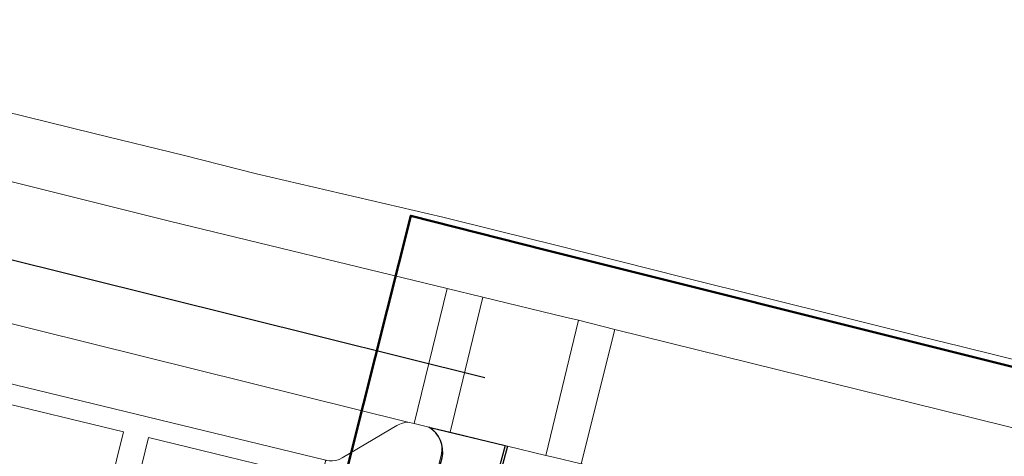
# Model space of a CAD drawing. Header units: metres. Extents: x 253535 to 254630, y 592458 to 593699.
# Tile 12 of 40: x 253665 to 253704, y 593060 to 593077. Entities that reach past the tile are written whole.
import ezdxf

# ---------------------------------------------------------------- set-up
doc = ezdxf.new("R2010")
doc.units = ezdxf.units.M
doc.linetypes.add('DASHED', pattern=[19.05, 12.7, -6.35])
for name, color, linetype, lineweight in [('ALGEMEEN WERKGRENS', 10, 'FENCELINE1', 50), ('B-WE-OG-TERREIN_BEGROEID-GV', 254, 'Continuous', 18), ('B-WE-VH-OPENVERHARDING-GV', 254, 'Continuous', 18), ('B-WE-VH-OPENVERHARDING_STRAATBAKSTEEN-GV', 254, 'Continuous', 18), ('B-WE-VH-OPENVERHARDING_TEGEL-GV', 254, 'Continuous', 18)]:
    doc.layers.add(name, color=color, linetype=linetype, lineweight=lineweight)
for name, color, linetype in [('B-RI-HWA-BETON', 8, 'Continuous'), ('N-WB-ARC-ASFALT', 8, 'Continuous'), ('N-WB-BAND GAZONBAND 10x20', 7, 'DASHED'), ('N-WB-KANTVERHARDING', 2, 'Continuous')]:
    doc.layers.add(name, color=color, linetype=linetype)
doc.linetypes.add('FENCELINE1', pattern='A,6.35,-2.54,[133,ltypeshp.shx,S=2.54,R=0,X=-2.54,Y=0],-2.54,25.4', length=36.83)

msp = doc.modelspace()

# ---------------------------------------------------------------- linework, layer by layer
at = {"layer": 'ALGEMEEN WERKGRENS', "color": 252, "ltscale": 0.3}
msp.add_lwpolyline([(253983.948, 592985.984), (253988.356, 592968.321, 0.128947), (253974.268, 592955.251), (253970.42, 592946.86, -0.083785), (253948.449, 592913.715, -0.090259), (253907.253, 592881.588, -0.15603), (253824.23, 592866.907), (253796.762, 592870.057), (253704.006, 592881.266), (253656.435, 592886.703), (253655.952, 592882.139), (253632.241, 592884.776), (253632.842, 592889.399), (253559.131, 592897.409), (253563.346, 592914.795), (253595.548, 592909.737), (253609.743, 592910.353), (253615.994, 592914.937), (253624.665, 592952.498), (253653.936, 592964.341), (253680.397, 593069.451), (253685.732, 593068.089)], format="xyb", dxfattribs=at)
msp.add_lwpolyline([(253685.732, 593068.089), (253769.686, 593047.088), (253787.727, 593042.262), (253838.409, 593029.075), (253862.83, 593022.638), (253897.424, 593012.683), (253927.283, 593003.747), (253983.948, 592985.984)], dxfattribs=at)
at = {"layer": 'B-RI-HWA-BETON', "color": 252}
msp.add_line((253659.954, 593068.822), (253683.342, 593063.008), dxfattribs=at)
at = {"layer": 'B-WE-OG-TERREIN_BEGROEID-GV', "color": 252}
for points in [[(253680.319, 593054.887), (253681.611, 593059.899), (253681.638, 593060.085), (253681.63, 593060.272), (253681.588, 593060.455), (253681.512, 593060.627), (253681.406, 593060.782), (253681.273, 593060.915), (253681.114, 593061.024), (253680.526, 593061.167), (253680.28, 593061.228), (253680.162, 593061.214), (253680.02, 593061.175), (253679.887, 593061.115), (253679.834, 593061.084), (253677.657, 593059.795)], [(253676.805, 593058.937), (253669.938, 593060.608), (253668.904, 593056.359)]]:
    msp.add_lwpolyline(points, dxfattribs=at)
at = {"layer": 'B-WE-VH-OPENVERHARDING-GV', "color": 252}
for points in [[(253734.571, 593085.777), (253728.801, 593059.312), (253727.834, 593058.348), (253727.47, 593057.985), (253724.761, 593058.687), (253702.334, 593064.237), (253700.645, 593064.655), (253700.073, 593064.797), (253697.74, 593065.381), (253691.282, 593066.996), (253686.12, 593068.288), (253683.864, 593068.852), (253681.679, 593069.399), (253674.246, 593071.122), (253671.379, 593071.861), (253667.779, 593072.729), (253659.613, 593074.738), (253656.343, 593075.553), (253652.11, 593076.602), (253627.666, 593082.338)], [(253633.434, 593078.279), (253648.065, 593074.794), (253654.013, 593073.43), (253668.968, 593069.69), (253670.773, 593069.239), (253681.842, 593066.556), (253683.268, 593066.21), (253686.549, 593065.415), (253687.077, 593065.284), (253688.531, 593064.924), (253701.498, 593061.712), (253718.99, 593057.385), (253725.107, 593055.837)], [(253663.735, 593062.918), (253677.007, 593059.703), (253677.017, 593059.701), (253677.148, 593059.679), (253677.28, 593059.678), (253677.411, 593059.698), (253677.538, 593059.737), (253677.657, 593059.795), (253679.834, 593061.084), (253679.887, 593061.115), (253680.02, 593061.175), (253680.162, 593061.214), (253680.28, 593061.228), (253661.274, 593065.936)], [(253725.107, 593055.837), (253718.99, 593057.385), (253701.498, 593061.712), (253688.531, 593064.924), (253687.192, 593059.56), (253688.58, 593059.258), (253688.935, 593059.164), (253701.786, 593055.976), (253702.288, 593055.858), (253703.154, 593055.654), (253715.634, 593052.544), (253716.072, 593052.467), (253717.768, 593052.018), (253734.436, 593047.82)], [(253655.653, 593057.512), (253671.632, 593053.706), (253671.752, 593053.682), (253679.783, 593053.045), (253680.319, 593054.887), (253672.253, 593055.559), (253672.093, 593055.581), (253668.904, 593056.359), (253669.938, 593060.608), (253676.805, 593058.937), (253677.007, 593059.703), (253663.735, 593062.918)], [(253663.553, 593062.145), (253668.94, 593060.842), (253667.89, 593056.583), (253647.426, 593061.428)]]:
    msp.add_lwpolyline(points, dxfattribs=at)
at = {"layer": 'B-WE-VH-OPENVERHARDING_STRAATBAKSTEEN-GV', "color": 252}
msp.add_lwpolyline([(253597.349, 593081.216), (253623.06, 593075.046), (253623.179, 593075.014), (253637.478, 593071.588), (253638.242, 593071.464), (253638.258, 593071.462), (253660.404, 593066.15), (253660.56, 593066.121), (253661.226, 593065.948), (253661.274, 593065.936), (253680.28, 593061.228), (253680.526, 593061.167), (253681.842, 593066.556), (253670.773, 593069.239), (253668.968, 593069.69), (253654.013, 593073.43), (253648.065, 593074.794), (253633.434, 593078.279)], dxfattribs=at)
for points in [[(253683.268, 593066.21), (253681.842, 593066.556), (253680.526, 593061.167), (253681.114, 593061.024), (253681.963, 593060.818)], [(253688.531, 593064.924), (253687.077, 593065.284), (253685.777, 593059.896), (253686.083, 593059.824), (253687.192, 593059.56)]]:
    msp.add_lwpolyline(points, close=True, dxfattribs=at)
at = {"layer": 'B-WE-VH-OPENVERHARDING_TEGEL-GV', "color": 252}
msp.add_lwpolyline([(253687.077, 593065.284), (253686.549, 593065.415), (253683.268, 593066.21), (253681.963, 593060.818), (253684.253, 593060.272), (253685.777, 593059.896)], close=True, dxfattribs=at)
at = {"layer": 'N-WB-ARC-ASFALT', "color": 252}
msp.add_lwpolyline([(253666.331, 593003.273), (253672.781, 593027.054), (253678.777, 593049.164), (253680.319, 593054.887), (253681.64, 593059.798, 0.327961), (253681.114, 593061.024), (253684.156, 593060.295), (253682.231, 593053.169), (253679.06, 593041.418), (253672.708, 593017.996)], format="xyb", dxfattribs=at)
at = {"layer": 'N-WB-BAND GAZONBAND 10x20', "color": 252, "ltscale": 0.5}
msp.add_lwpolyline([(253684.156, 593060.298), (253681.509, 593050.455), (253680.494, 593046.703), (253668.451, 593002.302), (253667.626, 592999.235), (253660.012, 592970.156), (253659.99, 592970.066), (253659.878, 592969.518)], dxfattribs=at)
at = {"layer": 'N-WB-KANTVERHARDING', "color": 252}
msp.add_lwpolyline([(253684.253, 593060.272), (253681.606, 593050.429), (253680.59, 593046.677), (253668.547, 593002.276), (253667.723, 592999.209), (253660.109, 592970.131), (253660.088, 592970.044), (253659.976, 592969.498)], dxfattribs=at)

doc.saveas('drawing.dxf')
